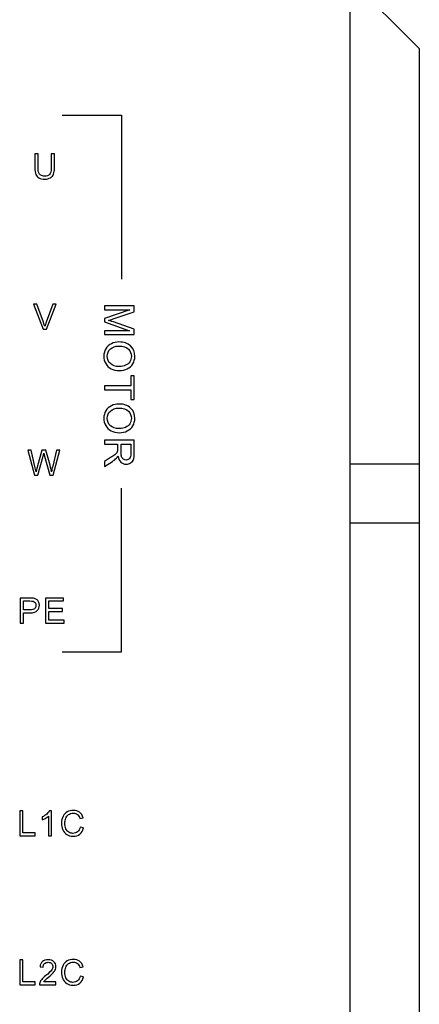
# Model space of a CAD drawing. Header units: millimetres. Extents: x -371 to 373, y -280 to 256.
# Tile 36 of 103: x -305 to -285, y 87 to 136. Entities that reach past the tile are written whole.
import ezdxf

# ---------------------------------------------------------------- set-up
doc = ezdxf.new("R2010")
doc.units = ezdxf.units.MM
doc.header["$MEASUREMENT"] = 0
doc.layers.add('layer 1', color=7, linetype='Continuous')

msp = doc.modelspace()

# ---------------------------------------------------------------- linework, layer by layer
at = {"layer": 'layer 1', "color": 252}
for points in [[(-285.0869, 110.8441), (-285.0869, 110.8441), (-285.0869, 134.8376), (-285.0869, 134.8376), (-285.0869, 134.8376), (-285.0869, 134.8376), (-288.5869, 138.3376), (-288.5869, 138.3376), (-288.5869, 138.3376), (-288.5869, 138.3376), (-288.5869, 110.8441), (-288.5869, 110.8441), (-288.5869, 110.8441), (-288.5869, 110.8441), (-285.0869, 110.8441), (-285.0869, 110.8441)], [(-285.0869, 113.8447), (-285.0869, 113.8447), (-288.5869, 113.8447), (-288.5869, 113.8447), (-288.5869, 113.8447), (-288.5869, 113.8447), (-288.5869, 60.3967), (-288.5869, 60.3967), (-288.5869, 60.3967), (-288.5869, 60.3967), (-285.0869, 60.3967), (-285.0869, 60.3967), (-285.0869, 60.3967), (-285.0869, 60.3967), (-285.0869, 113.8447), (-285.0869, 113.8447)]]:
    msp.add_open_spline(points, degree=3, knots=[0, 0, 0, 0, 0.2, 0.2, 0.2, 0.2, 0.4, 0.4, 0.4, 0.4, 0.6, 0.6, 0.6, 0.6, 1, 1, 1, 1], dxfattribs=at)
at = {"layer": 'layer 1', "color": 250, "lineweight": 25}
for points in [[(-303.1618, 131.4708), (-303.1618, 131.4708), (-300.1618, 131.4708), (-300.1618, 131.4708), (-300.1618, 131.4708), (-300.1618, 131.4708), (-300.1618, 123.1903), (-300.1618, 123.1903)], [(-303.1618, 104.3388), (-303.1618, 104.3388), (-300.1618, 104.3388), (-300.1618, 104.3388), (-300.1618, 104.3388), (-300.1618, 104.3388), (-300.1618, 112.6193), (-300.1618, 112.6193)]]:
    msp.add_open_spline(points, degree=3, knots=[0, 0, 0, 0, 0.3333333, 0.3333333, 0.3333333, 0.3333333, 1, 1, 1, 1], dxfattribs=at)
at = {"layer": 'layer 1', "color": 250}
for points, knots in [([(-303.7191, 129.5267), (-303.7191, 129.5267), (-303.5515, 129.5267), (-303.5515, 129.5267), (-303.5515, 129.5267), (-303.5515, 129.5267), (-303.5515, 128.7973), (-303.5515, 128.7973), (-303.5515, 128.7973), (-303.5515, 128.6703), (-303.5659, 128.5694), (-303.5945, 128.4948), (-303.5945, 128.4948), (-303.6233, 128.4204), (-303.675, 128.3595), (-303.7497, 128.3128), (-303.7497, 128.3128), (-303.8247, 128.2661), (-303.9225, 128.2425), (-304.0443, 128.2425), (-304.0443, 128.2425), (-304.1621, 128.2425), (-304.2589, 128.2628), (-304.3338, 128.3037), (-304.3338, 128.3037), (-304.4091, 128.3445), (-304.4626, 128.4033), (-304.4946, 128.4807), (-304.4946, 128.4807), (-304.5267, 128.558), (-304.5429, 128.6635), (-304.5429, 128.7973), (-304.5429, 128.7973), (-304.5429, 128.7973), (-304.5429, 129.5267), (-304.5429, 129.5267), (-304.5429, 129.5267), (-304.5429, 129.5267), (-304.3753, 129.5267), (-304.3753, 129.5267), (-304.3753, 129.5267), (-304.3753, 129.5267), (-304.3753, 128.7976), (-304.3753, 128.7976), (-304.3753, 128.7976), (-304.3753, 128.6879), (-304.365, 128.6068), (-304.3447, 128.555), (-304.3447, 128.555), (-304.3244, 128.503), (-304.2897, 128.4627), (-304.24, 128.4348), (-304.24, 128.4348), (-304.1907, 128.4066), (-304.1301, 128.3925), (-304.0587, 128.3925), (-304.0587, 128.3925), (-303.9364, 128.3925), (-303.8491, 128.4204), (-303.797, 128.476), (-303.797, 128.476), (-303.745, 128.5318), (-303.7191, 128.6388), (-303.7191, 128.7976), (-303.7191, 128.7976), (-303.7191, 128.7976), (-303.7191, 129.5267), (-303.7191, 129.5267)], [0, 0, 0, 0, 0.0555556, 0.0555556, 0.0555556, 0.0555556, 0.1111111, 0.1111111, 0.1111111, 0.1111111, 0.1666667, 0.1666667, 0.1666667, 0.1666667, 0.2222222, 0.2222222, 0.2222222, 0.2222222, 0.2777778, 0.2777778, 0.2777778, 0.2777778, 0.3333333, 0.3333333, 0.3333333, 0.3333333, 0.3888889, 0.3888889, 0.3888889, 0.3888889, 0.4444444, 0.4444444, 0.4444444, 0.4444444, 0.5, 0.5, 0.5, 0.5, 0.5555556, 0.5555556, 0.5555556, 0.5555556, 0.6111111, 0.6111111, 0.6111111, 0.6111111, 0.6666667, 0.6666667, 0.6666667, 0.6666667, 0.7222222, 0.7222222, 0.7222222, 0.7222222, 0.7777778, 0.7777778, 0.7777778, 0.7777778, 0.8333333, 0.8333333, 0.8333333, 0.8333333, 0.8888889, 0.8888889, 0.8888889, 0.8888889, 1, 1, 1, 1]), ([(-304.1262, 120.656), (-304.1262, 120.656), (-304.6143, 121.919), (-304.6143, 121.919), (-304.6143, 121.919), (-304.6143, 121.919), (-304.4332, 121.919), (-304.4332, 121.919), (-304.4332, 121.919), (-304.4332, 121.919), (-304.1051, 121.0011), (-304.1051, 121.0011), (-304.1051, 121.0011), (-304.0789, 120.9276), (-304.0566, 120.8588), (-304.0389, 120.7945), (-304.0389, 120.7945), (-304.0195, 120.8636), (-303.9969, 120.9323), (-303.971, 121.0011), (-303.971, 121.0011), (-303.971, 121.0011), (-303.6306, 121.919), (-303.6306, 121.919), (-303.6306, 121.919), (-303.6306, 121.919), (-303.4601, 121.919), (-303.4601, 121.919), (-303.4601, 121.919), (-303.4601, 121.919), (-303.9525, 120.656), (-303.9525, 120.656), (-303.9525, 120.656), (-303.9525, 120.656), (-304.1262, 120.656), (-304.1262, 120.656)], [0, 0, 0, 0, 0.1, 0.1, 0.1, 0.1, 0.2, 0.2, 0.2, 0.2, 0.3, 0.3, 0.3, 0.3, 0.4, 0.4, 0.4, 0.4, 0.5, 0.5, 0.5, 0.5, 0.6, 0.6, 0.6, 0.6, 0.7, 0.7, 0.7, 0.7, 0.8, 0.8, 0.8, 0.8, 1, 1, 1, 1]), ([(-301.0253, 121.83), (-301.0253, 121.83), (-299.5097, 121.83), (-299.5097, 121.83), (-299.5097, 121.83), (-299.5097, 121.83), (-299.5097, 121.5295), (-299.5097, 121.5295), (-299.5097, 121.5295), (-299.5097, 121.5295), (-300.5826, 121.171), (-300.5826, 121.171), (-300.5826, 121.171), (-300.6824, 121.1379), (-300.7572, 121.1139), (-300.8069, 121.0987), (-300.8069, 121.0987), (-300.7519, 121.0814), (-300.6708, 121.0543), (-300.5639, 121.0176), (-300.5639, 121.0176), (-300.5639, 121.0176), (-299.5097, 120.6528), (-299.5097, 120.6528), (-299.5097, 120.6528), (-299.5097, 120.6528), (-299.5097, 120.3843), (-299.5097, 120.3843), (-299.5097, 120.3843), (-299.5097, 120.3843), (-301.0253, 120.3843), (-301.0253, 120.3843), (-301.0253, 120.3843), (-301.0253, 120.3843), (-301.0253, 120.577), (-301.0253, 120.577), (-301.0253, 120.577), (-301.0253, 120.577), (-299.7574, 120.577), (-299.7574, 120.577), (-299.7574, 120.577), (-299.7574, 120.577), (-301.0253, 121.0194), (-301.0253, 121.0194), (-301.0253, 121.0194), (-301.0253, 121.0194), (-301.0253, 121.2), (-301.0253, 121.2), (-301.0253, 121.2), (-301.0253, 121.2), (-299.7341, 121.6374), (-299.7341, 121.6374), (-299.7341, 121.6374), (-299.7341, 121.6374), (-301.0253, 121.6374), (-301.0253, 121.6374), (-301.0253, 121.6374), (-301.0253, 121.6374), (-301.0253, 121.83), (-301.0253, 121.83)], [0, 0, 0, 0, 0.0625, 0.0625, 0.0625, 0.0625, 0.125, 0.125, 0.125, 0.125, 0.1875, 0.1875, 0.1875, 0.1875, 0.25, 0.25, 0.25, 0.25, 0.3125, 0.3125, 0.3125, 0.3125, 0.375, 0.375, 0.375, 0.375, 0.4375, 0.4375, 0.4375, 0.4375, 0.5, 0.5, 0.5, 0.5, 0.5625, 0.5625, 0.5625, 0.5625, 0.625, 0.625, 0.625, 0.625, 0.6875, 0.6875, 0.6875, 0.6875, 0.75, 0.75, 0.75, 0.75, 0.8125, 0.8125, 0.8125, 0.8125, 0.875, 0.875, 0.875, 0.875, 1, 1, 1, 1]), ([(-300.2876, 120.0064), (-300.0364, 120.0064), (-299.8396, 119.9387), (-299.6974, 119.8035), (-299.6974, 119.8035), (-299.5553, 119.6684), (-299.4843, 119.4942), (-299.4843, 119.2804), (-299.4843, 119.2804), (-299.4843, 119.1403), (-299.5179, 119.0144), (-299.5845, 118.9018), (-299.5845, 118.9018), (-299.6512, 118.7896), (-299.7443, 118.7039), (-299.8639, 118.645), (-299.8639, 118.645), (-299.9832, 118.5861), (-300.1186, 118.5565), (-300.27, 118.5565), (-300.27, 118.5565), (-300.4235, 118.5565), (-300.561, 118.5875), (-300.682, 118.6496), (-300.682, 118.6496), (-300.8034, 118.7117), (-300.8951, 118.7995), (-300.9572, 118.9131), (-300.9572, 118.9131), (-301.0197, 119.0271), (-301.0507, 119.1498), (-301.0507, 119.2814), (-301.0507, 119.2814), (-301.0507, 119.4243), (-301.0161, 119.5517), (-300.9473, 119.6642), (-300.9473, 119.6642), (-300.8785, 119.7764), (-300.7847, 119.8618), (-300.6655, 119.9196), (-300.6655, 119.9196), (-300.5466, 119.9775), (-300.4206, 120.0064), (-300.2876, 120.0064)], [0, 0, 0, 0, 0.0833333, 0.0833333, 0.0833333, 0.0833333, 0.1666667, 0.1666667, 0.1666667, 0.1666667, 0.25, 0.25, 0.25, 0.25, 0.3333333, 0.3333333, 0.3333333, 0.3333333, 0.4166667, 0.4166667, 0.4166667, 0.4166667, 0.5, 0.5, 0.5, 0.5, 0.5833333, 0.5833333, 0.5833333, 0.5833333, 0.6666667, 0.6666667, 0.6666667, 0.6666667, 0.75, 0.75, 0.75, 0.75, 0.8333333, 0.8333333, 0.8333333, 0.8333333, 1, 1, 1, 1]), ([(-300.2912, 119.799), (-300.4735, 119.799), (-300.6171, 119.7499), (-300.7219, 119.6519), (-300.7219, 119.6519), (-300.8267, 119.5538), (-300.8792, 119.4307), (-300.8792, 119.2825), (-300.8792, 119.2825), (-300.8792, 119.1315), (-300.8263, 119.0077), (-300.7205, 118.9099), (-300.7205, 118.9099), (-300.6147, 118.8126), (-300.4644, 118.7639), (-300.2696, 118.7639), (-300.2696, 118.7639), (-300.1465, 118.7639), (-300.0389, 118.7847), (-299.9472, 118.8263), (-299.9472, 118.8263), (-299.8555, 118.868), (-299.7842, 118.929), (-299.7338, 119.0091), (-299.7338, 119.0091), (-299.6833, 119.0895), (-299.6579, 119.1795), (-299.6579, 119.2793), (-299.6579, 119.2793), (-299.6579, 119.4211), (-299.7066, 119.5432), (-299.804, 119.6455), (-299.804, 119.6455), (-299.9013, 119.7478), (-300.0636, 119.799), (-300.2912, 119.799)], [0, 0, 0, 0, 0.1, 0.1, 0.1, 0.1, 0.2, 0.2, 0.2, 0.2, 0.3, 0.3, 0.3, 0.3, 0.4, 0.4, 0.4, 0.4, 0.5, 0.5, 0.5, 0.5, 0.6, 0.6, 0.6, 0.6, 0.7, 0.7, 0.7, 0.7, 0.8, 0.8, 0.8, 0.8, 1, 1, 1, 1]), ([(-301.0253, 117.7958), (-301.0253, 117.7958), (-299.6875, 117.7958), (-299.6875, 117.7958), (-299.6875, 117.7958), (-299.6875, 117.7958), (-299.6875, 118.2953), (-299.6875, 118.2953), (-299.6875, 118.2953), (-299.6875, 118.2953), (-299.5097, 118.2953), (-299.5097, 118.2953), (-299.5097, 118.2953), (-299.5097, 118.2953), (-299.5097, 117.0951), (-299.5097, 117.0951), (-299.5097, 117.0951), (-299.5097, 117.0951), (-299.6875, 117.0951), (-299.6875, 117.0951), (-299.6875, 117.0951), (-299.6875, 117.0951), (-299.6875, 117.5947), (-299.6875, 117.5947), (-299.6875, 117.5947), (-299.6875, 117.5947), (-301.0253, 117.5947), (-301.0253, 117.5947), (-301.0253, 117.5947), (-301.0253, 117.5947), (-301.0253, 117.7958), (-301.0253, 117.7958)], [0, 0, 0, 0, 0.1111111, 0.1111111, 0.1111111, 0.1111111, 0.2222222, 0.2222222, 0.2222222, 0.2222222, 0.3333333, 0.3333333, 0.3333333, 0.3333333, 0.4444444, 0.4444444, 0.4444444, 0.4444444, 0.5555556, 0.5555556, 0.5555556, 0.5555556, 0.6666667, 0.6666667, 0.6666667, 0.6666667, 0.7777778, 0.7777778, 0.7777778, 0.7777778, 1, 1, 1, 1]), ([(-300.2876, 116.8699), (-300.0364, 116.8699), (-299.8396, 116.8022), (-299.6974, 116.667), (-299.6974, 116.667), (-299.5553, 116.5319), (-299.4843, 116.3577), (-299.4843, 116.1439), (-299.4843, 116.1439), (-299.4843, 116.0038), (-299.5179, 115.8779), (-299.5845, 115.7653), (-299.5845, 115.7653), (-299.6512, 115.6531), (-299.7443, 115.5674), (-299.8639, 115.5085), (-299.8639, 115.5085), (-299.9832, 115.4496), (-300.1186, 115.42), (-300.27, 115.42), (-300.27, 115.42), (-300.4235, 115.42), (-300.561, 115.451), (-300.682, 115.5131), (-300.682, 115.5131), (-300.8034, 115.5752), (-300.8951, 115.663), (-300.9572, 115.7766), (-300.9572, 115.7766), (-301.0197, 115.8906), (-301.0507, 116.0133), (-301.0507, 116.1449), (-301.0507, 116.1449), (-301.0507, 116.2878), (-301.0161, 116.4152), (-300.9473, 116.5277), (-300.9473, 116.5277), (-300.8785, 116.6399), (-300.7847, 116.7253), (-300.6655, 116.7831), (-300.6655, 116.7831), (-300.5466, 116.841), (-300.4206, 116.8699), (-300.2876, 116.8699)], [0, 0, 0, 0, 0.0833333, 0.0833333, 0.0833333, 0.0833333, 0.1666667, 0.1666667, 0.1666667, 0.1666667, 0.25, 0.25, 0.25, 0.25, 0.3333333, 0.3333333, 0.3333333, 0.3333333, 0.4166667, 0.4166667, 0.4166667, 0.4166667, 0.5, 0.5, 0.5, 0.5, 0.5833333, 0.5833333, 0.5833333, 0.5833333, 0.6666667, 0.6666667, 0.6666667, 0.6666667, 0.75, 0.75, 0.75, 0.75, 0.8333333, 0.8333333, 0.8333333, 0.8333333, 1, 1, 1, 1]), ([(-300.2912, 116.6625), (-300.4735, 116.6625), (-300.6171, 116.6134), (-300.7219, 116.5154), (-300.7219, 116.5154), (-300.8267, 116.4173), (-300.8792, 116.2942), (-300.8792, 116.146), (-300.8792, 116.146), (-300.8792, 115.995), (-300.8263, 115.8712), (-300.7205, 115.7734), (-300.7205, 115.7734), (-300.6147, 115.6761), (-300.4644, 115.6274), (-300.2696, 115.6274), (-300.2696, 115.6274), (-300.1465, 115.6274), (-300.0389, 115.6482), (-299.9472, 115.6898), (-299.9472, 115.6898), (-299.8555, 115.7315), (-299.7842, 115.7925), (-299.7338, 115.8726), (-299.7338, 115.8726), (-299.6833, 115.953), (-299.6579, 116.043), (-299.6579, 116.1428), (-299.6579, 116.1428), (-299.6579, 116.2846), (-299.7066, 116.4067), (-299.804, 116.509), (-299.804, 116.509), (-299.9013, 116.6113), (-300.0636, 116.6625), (-300.2912, 116.6625)], [0, 0, 0, 0, 0.1, 0.1, 0.1, 0.1, 0.2, 0.2, 0.2, 0.2, 0.3, 0.3, 0.3, 0.3, 0.4, 0.4, 0.4, 0.4, 0.5, 0.5, 0.5, 0.5, 0.6, 0.6, 0.6, 0.6, 0.7, 0.7, 0.7, 0.7, 0.8, 0.8, 0.8, 0.8, 1, 1, 1, 1]), ([(-301.0253, 115.0403), (-301.0253, 115.0403), (-299.5097, 115.0403), (-299.5097, 115.0403), (-299.5097, 115.0403), (-299.5097, 115.0403), (-299.5097, 114.3686), (-299.5097, 114.3686), (-299.5097, 114.3686), (-299.5097, 114.2335), (-299.5235, 114.1312), (-299.5507, 114.061), (-299.5507, 114.061), (-299.5778, 113.9908), (-299.6258, 113.9347), (-299.6946, 113.8927), (-299.6946, 113.8927), (-299.7634, 113.8507), (-299.8396, 113.8295), (-299.9229, 113.8295), (-299.9229, 113.8295), (-300.0305, 113.8295), (-300.1211, 113.8645), (-300.1948, 113.934), (-300.1948, 113.934), (-300.2686, 114.0035), (-300.3151, 114.1107), (-300.3353, 114.256), (-300.3353, 114.256), (-300.3607, 114.2028), (-300.3861, 114.1626), (-300.4108, 114.135), (-300.4108, 114.135), (-300.4644, 114.0765), (-300.5318, 114.0211), (-300.6125, 113.9692), (-300.6125, 113.9692), (-300.6125, 113.9692), (-301.0253, 113.7071), (-301.0253, 113.7071), (-301.0253, 113.7071), (-301.0253, 113.7071), (-301.0253, 113.9576), (-301.0253, 113.9576), (-301.0253, 113.9576), (-301.0253, 113.9576), (-300.7099, 114.158), (-300.7099, 114.158), (-300.7099, 114.158), (-300.6185, 114.2162), (-300.549, 114.2645), (-300.5007, 114.3023), (-300.5007, 114.3023), (-300.4524, 114.3404), (-300.4189, 114.3742), (-300.3995, 114.4042), (-300.3995, 114.4042), (-300.3804, 114.4338), (-300.367, 114.4645), (-300.3592, 114.4956), (-300.3592, 114.4956), (-300.3547, 114.5182), (-300.3522, 114.5552), (-300.3522, 114.6071), (-300.3522, 114.6071), (-300.3522, 114.6071), (-300.3522, 114.8392), (-300.3522, 114.8392), (-300.3522, 114.8392), (-300.3522, 114.8392), (-301.0253, 114.8392), (-301.0253, 114.8392), (-301.0253, 114.8392), (-301.0253, 114.8392), (-301.0253, 115.0403), (-301.0253, 115.0403)], [0, 0, 0, 0, 0.05, 0.05, 0.05, 0.05, 0.1, 0.1, 0.1, 0.1, 0.15, 0.15, 0.15, 0.15, 0.2, 0.2, 0.2, 0.2, 0.25, 0.25, 0.25, 0.25, 0.3, 0.3, 0.3, 0.3, 0.35, 0.35, 0.35, 0.35, 0.4, 0.4, 0.4, 0.4, 0.45, 0.45, 0.45, 0.45, 0.5, 0.5, 0.5, 0.5, 0.55, 0.55, 0.55, 0.55, 0.6, 0.6, 0.6, 0.6, 0.65, 0.65, 0.65, 0.65, 0.7, 0.7, 0.7, 0.7, 0.75, 0.75, 0.75, 0.75, 0.8, 0.8, 0.8, 0.8, 0.85, 0.85, 0.85, 0.85, 0.9, 0.9, 0.9, 0.9, 1, 1, 1, 1]), ([(-304.5667, 113.2721), (-304.5667, 113.2721), (-304.8992, 114.5351), (-304.8992, 114.5351), (-304.8992, 114.5351), (-304.8992, 114.5351), (-304.7258, 114.5351), (-304.7258, 114.5351), (-304.7258, 114.5351), (-304.7258, 114.5351), (-304.5365, 113.7069), (-304.5365, 113.7069), (-304.5365, 113.7069), (-304.5159, 113.6202), (-304.4977, 113.534), (-304.4821, 113.4488), (-304.4821, 113.4488), (-304.4489, 113.5834), (-304.4294, 113.661), (-304.4239, 113.6816), (-304.4239, 113.6816), (-304.4239, 113.6816), (-304.1851, 114.5351), (-304.1851, 114.5351), (-304.1851, 114.5351), (-304.1851, 114.5351), (-303.9838, 114.5351), (-303.9838, 114.5351), (-303.9838, 114.5351), (-303.9838, 114.5351), (-303.8027, 113.8956), (-303.8027, 113.8956), (-303.8027, 113.8956), (-303.7583, 113.7369), (-303.7254, 113.5878), (-303.7042, 113.4488), (-303.7042, 113.4488), (-303.6874, 113.5285), (-303.666, 113.6199), (-303.6398, 113.7231), (-303.6398, 113.7231), (-303.6398, 113.7231), (-303.4425, 114.5351), (-303.4425, 114.5351), (-303.4425, 114.5351), (-303.4425, 114.5351), (-303.2747, 114.5351), (-303.2747, 114.5351), (-303.2747, 114.5351), (-303.2747, 114.5351), (-303.6204, 113.2721), (-303.6204, 113.2721), (-303.6204, 113.2721), (-303.6204, 113.2721), (-303.783, 113.2721), (-303.783, 113.2721), (-303.783, 113.2721), (-303.783, 113.2721), (-304.0479, 114.2343), (-304.0479, 114.2343), (-304.0479, 114.2343), (-304.0702, 114.3149), (-304.0837, 114.3642), (-304.0887, 114.3825), (-304.0887, 114.3825), (-304.1031, 114.3249), (-304.1161, 114.2755), (-304.1272, 114.2346), (-304.1272, 114.2346), (-304.1272, 114.2346), (-304.3921, 113.2721), (-304.3921, 113.2721), (-304.3921, 113.2721), (-304.3921, 113.2721), (-304.5667, 113.2721), (-304.5667, 113.2721)], [0, 0, 0, 0, 0.05, 0.05, 0.05, 0.05, 0.1, 0.1, 0.1, 0.1, 0.15, 0.15, 0.15, 0.15, 0.2, 0.2, 0.2, 0.2, 0.25, 0.25, 0.25, 0.25, 0.3, 0.3, 0.3, 0.3, 0.35, 0.35, 0.35, 0.35, 0.4, 0.4, 0.4, 0.4, 0.45, 0.45, 0.45, 0.45, 0.5, 0.5, 0.5, 0.5, 0.55, 0.55, 0.55, 0.55, 0.6, 0.6, 0.6, 0.6, 0.65, 0.65, 0.65, 0.65, 0.7, 0.7, 0.7, 0.7, 0.75, 0.75, 0.75, 0.75, 0.8, 0.8, 0.8, 0.8, 0.85, 0.85, 0.85, 0.85, 0.9, 0.9, 0.9, 0.9, 1, 1, 1, 1]), ([(-300.1786, 114.8392), (-300.1786, 114.8392), (-300.1786, 114.4088), (-300.1786, 114.4088), (-300.1786, 114.4088), (-300.1786, 114.3171), (-300.1691, 114.2458), (-300.15, 114.1943), (-300.15, 114.1943), (-300.1313, 114.1428), (-300.101, 114.1036), (-300.059, 114.0772), (-300.059, 114.0772), (-300.0174, 114.0504), (-299.9722, 114.037), (-299.9232, 114.037), (-299.9232, 114.037), (-299.8516, 114.037), (-299.7923, 114.0627), (-299.7461, 114.1146), (-299.7461, 114.1146), (-299.6999, 114.1664), (-299.677, 114.2483), (-299.677, 114.3601), (-299.677, 114.3601), (-299.677, 114.3601), (-299.677, 114.8392), (-299.677, 114.8392), (-299.677, 114.8392), (-299.677, 114.8392), (-300.1786, 114.8392), (-300.1786, 114.8392)], [0, 0, 0, 0, 0.1111111, 0.1111111, 0.1111111, 0.1111111, 0.2222222, 0.2222222, 0.2222222, 0.2222222, 0.3333333, 0.3333333, 0.3333333, 0.3333333, 0.4444444, 0.4444444, 0.4444444, 0.4444444, 0.5555556, 0.5555556, 0.5555556, 0.5555556, 0.6666667, 0.6666667, 0.6666667, 0.6666667, 0.7777778, 0.7777778, 0.7777778, 0.7777778, 1, 1, 1, 1]), ([(-305.2794, 105.7968), (-305.2794, 105.7968), (-305.2794, 107.0598), (-305.2794, 107.0598), (-305.2794, 107.0598), (-305.2794, 107.0598), (-304.8025, 107.0598), (-304.8025, 107.0598), (-304.8025, 107.0598), (-304.7188, 107.0598), (-304.6547, 107.0556), (-304.6103, 107.0477), (-304.6103, 107.0477), (-304.5482, 107.0374), (-304.4962, 107.0177), (-304.4542, 106.9889), (-304.4542, 106.9889), (-304.4121, 106.9598), (-304.3783, 106.9192), (-304.3527, 106.8672), (-304.3527, 106.8672), (-304.3272, 106.8152), (-304.3145, 106.7578), (-304.3145, 106.6952), (-304.3145, 106.6952), (-304.3145, 106.5882), (-304.3486, 106.4974), (-304.4171, 106.4233), (-304.4171, 106.4233), (-304.4853, 106.3489), (-304.6091, 106.3119), (-304.7878, 106.3119), (-304.7878, 106.3119), (-304.7878, 106.3119), (-305.1118, 106.3119), (-305.1118, 106.3119), (-305.1118, 106.3119), (-305.1118, 106.3119), (-305.1118, 105.7968), (-305.1118, 105.7968), (-305.1118, 105.7968), (-305.1118, 105.7968), (-305.2794, 105.7968), (-305.2794, 105.7968)], [0, 0, 0, 0, 0.0833333, 0.0833333, 0.0833333, 0.0833333, 0.1666667, 0.1666667, 0.1666667, 0.1666667, 0.25, 0.25, 0.25, 0.25, 0.3333333, 0.3333333, 0.3333333, 0.3333333, 0.4166667, 0.4166667, 0.4166667, 0.4166667, 0.5, 0.5, 0.5, 0.5, 0.5833333, 0.5833333, 0.5833333, 0.5833333, 0.6666667, 0.6666667, 0.6666667, 0.6666667, 0.75, 0.75, 0.75, 0.75, 0.8333333, 0.8333333, 0.8333333, 0.8333333, 1, 1, 1, 1]), ([(-304.0014, 105.7968), (-304.0014, 105.7968), (-304.0014, 107.0598), (-304.0014, 107.0598), (-304.0014, 107.0598), (-304.0014, 107.0598), (-303.0894, 107.0598), (-303.0894, 107.0598), (-303.0894, 107.0598), (-303.0894, 107.0598), (-303.0894, 106.9116), (-303.0894, 106.9116), (-303.0894, 106.9116), (-303.0894, 106.9116), (-303.8338, 106.9116), (-303.8338, 106.9116), (-303.8338, 106.9116), (-303.8338, 106.9116), (-303.8338, 106.5235), (-303.8338, 106.5235), (-303.8338, 106.5235), (-303.8338, 106.5235), (-303.137, 106.5235), (-303.137, 106.5235), (-303.137, 106.5235), (-303.137, 106.5235), (-303.137, 106.3754), (-303.137, 106.3754), (-303.137, 106.3754), (-303.137, 106.3754), (-303.8338, 106.3754), (-303.8338, 106.3754), (-303.8338, 106.3754), (-303.8338, 106.3754), (-303.8338, 105.945), (-303.8338, 105.945), (-303.8338, 105.945), (-303.8338, 105.945), (-303.0594, 105.945), (-303.0594, 105.945), (-303.0594, 105.945), (-303.0594, 105.945), (-303.0594, 105.7968), (-303.0594, 105.7968), (-303.0594, 105.7968), (-303.0594, 105.7968), (-304.0014, 105.7968), (-304.0014, 105.7968)], [0, 0, 0, 0, 0.0769231, 0.0769231, 0.0769231, 0.0769231, 0.1538462, 0.1538462, 0.1538462, 0.1538462, 0.2307692, 0.2307692, 0.2307692, 0.2307692, 0.3076923, 0.3076923, 0.3076923, 0.3076923, 0.3846154, 0.3846154, 0.3846154, 0.3846154, 0.4615385, 0.4615385, 0.4615385, 0.4615385, 0.5384615, 0.5384615, 0.5384615, 0.5384615, 0.6153846, 0.6153846, 0.6153846, 0.6153846, 0.6923077, 0.6923077, 0.6923077, 0.6923077, 0.7692308, 0.7692308, 0.7692308, 0.7692308, 0.8461538, 0.8461538, 0.8461538, 0.8461538, 1, 1, 1, 1]), ([(-305.1118, 106.46), (-305.1118, 106.46), (-304.7855, 106.46), (-304.7855, 106.46), (-304.7855, 106.46), (-304.6773, 106.46), (-304.6009, 106.48), (-304.5553, 106.5203), (-304.5553, 106.5203), (-304.51, 106.5606), (-304.4874, 106.617), (-304.4874, 106.6902), (-304.4874, 106.6902), (-304.4874, 106.7428), (-304.5006, 106.7881), (-304.5274, 106.8257), (-304.5274, 106.8257), (-304.5541, 106.8634), (-304.5894, 106.8884), (-304.6329, 106.9004), (-304.6329, 106.9004), (-304.6611, 106.9078), (-304.7132, 106.9116), (-304.7887, 106.9116), (-304.7887, 106.9116), (-304.7887, 106.9116), (-305.1118, 106.9116), (-305.1118, 106.9116), (-305.1118, 106.9116), (-305.1118, 106.9116), (-305.1118, 106.46), (-305.1118, 106.46)], [0, 0, 0, 0, 0.1111111, 0.1111111, 0.1111111, 0.1111111, 0.2222222, 0.2222222, 0.2222222, 0.2222222, 0.3333333, 0.3333333, 0.3333333, 0.3333333, 0.4444444, 0.4444444, 0.4444444, 0.4444444, 0.5555556, 0.5555556, 0.5555556, 0.5555556, 0.6666667, 0.6666667, 0.6666667, 0.6666667, 0.7777778, 0.7777778, 0.7777778, 0.7777778, 1, 1, 1, 1]), ([(-305.3096, 95.037), (-305.3096, 95.037), (-305.3096, 96.3), (-305.3096, 96.3), (-305.3096, 96.3), (-305.3096, 96.3), (-305.1421, 96.3), (-305.1421, 96.3), (-305.1421, 96.3), (-305.1421, 96.3), (-305.1421, 95.1852), (-305.1421, 95.1852), (-305.1421, 95.1852), (-305.1421, 95.1852), (-304.5212, 95.1852), (-304.5212, 95.1852), (-304.5212, 95.1852), (-304.5212, 95.1852), (-304.5212, 95.037), (-304.5212, 95.037), (-304.5212, 95.037), (-304.5212, 95.037), (-305.3096, 95.037), (-305.3096, 95.037)], [0, 0, 0, 0, 0.1428571, 0.1428571, 0.1428571, 0.1428571, 0.2857143, 0.2857143, 0.2857143, 0.2857143, 0.4285714, 0.4285714, 0.4285714, 0.4285714, 0.5714286, 0.5714286, 0.5714286, 0.5714286, 0.7142857, 0.7142857, 0.7142857, 0.7142857, 1, 1, 1, 1]), ([(-303.7032, 95.037), (-303.7032, 95.037), (-303.8585, 95.037), (-303.8585, 95.037), (-303.8585, 95.037), (-303.8585, 95.037), (-303.8585, 96.0254), (-303.8585, 96.0254), (-303.8585, 96.0254), (-303.8958, 95.9895), (-303.9449, 95.9539), (-304.0054, 95.9184), (-304.0054, 95.9184), (-304.066, 95.8828), (-304.1207, 95.856), (-304.1689, 95.8384), (-304.1689, 95.8384), (-304.1689, 95.8384), (-304.1689, 95.9883), (-304.1689, 95.9883), (-304.1689, 95.9883), (-304.0822, 96.0289), (-304.0063, 96.0783), (-303.9414, 96.1365), (-303.9414, 96.1365), (-303.8764, 96.1944), (-303.8302, 96.2506), (-303.8032, 96.3052), (-303.8032, 96.3052), (-303.8032, 96.3052), (-303.7032, 96.3052), (-303.7032, 96.3052), (-303.7032, 96.3052), (-303.7032, 96.3052), (-303.7032, 95.037), (-303.7032, 95.037)], [0, 0, 0, 0, 0.1, 0.1, 0.1, 0.1, 0.2, 0.2, 0.2, 0.2, 0.3, 0.3, 0.3, 0.3, 0.4, 0.4, 0.4, 0.4, 0.5, 0.5, 0.5, 0.5, 0.6, 0.6, 0.6, 0.6, 0.7, 0.7, 0.7, 0.7, 0.8, 0.8, 0.8, 0.8, 1, 1, 1, 1]), ([(-302.245, 95.48), (-302.245, 95.48), (-302.0774, 95.4377), (-302.0774, 95.4377), (-302.0774, 95.4377), (-302.1124, 95.3004), (-302.1753, 95.196), (-302.2662, 95.124), (-302.2662, 95.124), (-302.357, 95.052), (-302.4681, 95.0158), (-302.5995, 95.0158), (-302.5995, 95.0158), (-302.7354, 95.0158), (-302.8459, 95.0435), (-302.9311, 95.099), (-302.9311, 95.099), (-303.0164, 95.1543), (-303.0811, 95.2346), (-303.1255, 95.3395), (-303.1255, 95.3395), (-303.1699, 95.4448), (-303.1922, 95.5574), (-303.1922, 95.6779), (-303.1922, 95.6779), (-303.1922, 95.8093), (-303.1672, 95.9239), (-303.1169, 96.0218), (-303.1169, 96.0218), (-303.0667, 96.1197), (-302.9952, 96.1941), (-302.9026, 96.245), (-302.9026, 96.245), (-302.81, 96.2958), (-302.708, 96.3211), (-302.5969, 96.3211), (-302.5969, 96.3211), (-302.4705, 96.3211), (-302.3643, 96.2891), (-302.2785, 96.2247), (-302.2785, 96.2247), (-302.1924, 96.1603), (-302.1324, 96.0701), (-302.0986, 95.9536), (-302.0986, 95.9536), (-302.0986, 95.9536), (-302.2626, 95.9148), (-302.2626, 95.9148), (-302.2626, 95.9148), (-302.2917, 96.0066), (-302.3344, 96.0736), (-302.3899, 96.1153), (-302.3899, 96.1153), (-302.4455, 96.1574), (-302.5155, 96.1782), (-302.5998, 96.1782), (-302.5998, 96.1782), (-302.6965, 96.1782), (-302.7777, 96.155), (-302.8427, 96.1086), (-302.8427, 96.1086), (-302.9076, 96.0621), (-302.9535, 95.9995), (-302.9797, 95.9213), (-302.9797, 95.9213), (-303.0061, 95.8428), (-303.0193, 95.762), (-303.0193, 95.6788), (-303.0193, 95.6788), (-303.0193, 95.5715), (-303.0038, 95.4777), (-302.9726, 95.3977), (-302.9726, 95.3977), (-302.9414, 95.3175), (-302.8929, 95.2578), (-302.8271, 95.2181), (-302.8271, 95.2181), (-302.7612, 95.1784), (-302.6901, 95.1587), (-302.6134, 95.1587), (-302.6134, 95.1587), (-302.5199, 95.1587), (-302.4411, 95.1858), (-302.3764, 95.2396), (-302.3764, 95.2396), (-302.3117, 95.2936), (-302.2679, 95.3736), (-302.245, 95.48)], [0, 0, 0, 0, 0.0434783, 0.0434783, 0.0434783, 0.0434783, 0.0869565, 0.0869565, 0.0869565, 0.0869565, 0.1304348, 0.1304348, 0.1304348, 0.1304348, 0.173913, 0.173913, 0.173913, 0.173913, 0.2173913, 0.2173913, 0.2173913, 0.2173913, 0.2608696, 0.2608696, 0.2608696, 0.2608696, 0.3043478, 0.3043478, 0.3043478, 0.3043478, 0.3478261, 0.3478261, 0.3478261, 0.3478261, 0.3913043, 0.3913043, 0.3913043, 0.3913043, 0.4347826, 0.4347826, 0.4347826, 0.4347826, 0.4782609, 0.4782609, 0.4782609, 0.4782609, 0.5217391, 0.5217391, 0.5217391, 0.5217391, 0.5652174, 0.5652174, 0.5652174, 0.5652174, 0.6086957, 0.6086957, 0.6086957, 0.6086957, 0.6521739, 0.6521739, 0.6521739, 0.6521739, 0.6956522, 0.6956522, 0.6956522, 0.6956522, 0.7391304, 0.7391304, 0.7391304, 0.7391304, 0.7826087, 0.7826087, 0.7826087, 0.7826087, 0.826087, 0.826087, 0.826087, 0.826087, 0.8695652, 0.8695652, 0.8695652, 0.8695652, 0.9130435, 0.9130435, 0.9130435, 0.9130435, 1, 1, 1, 1]), ([(-305.3096, 87.5029), (-305.3096, 87.5029), (-305.3096, 88.7659), (-305.3096, 88.7659), (-305.3096, 88.7659), (-305.3096, 88.7659), (-305.1421, 88.7659), (-305.1421, 88.7659), (-305.1421, 88.7659), (-305.1421, 88.7659), (-305.1421, 87.6511), (-305.1421, 87.6511), (-305.1421, 87.6511), (-305.1421, 87.6511), (-304.5212, 87.6511), (-304.5212, 87.6511), (-304.5212, 87.6511), (-304.5212, 87.6511), (-304.5212, 87.5029), (-304.5212, 87.5029), (-304.5212, 87.5029), (-304.5212, 87.5029), (-305.3096, 87.5029), (-305.3096, 87.5029)], [0, 0, 0, 0, 0.1428571, 0.1428571, 0.1428571, 0.1428571, 0.2857143, 0.2857143, 0.2857143, 0.2857143, 0.4285714, 0.4285714, 0.4285714, 0.4285714, 0.5714286, 0.5714286, 0.5714286, 0.5714286, 0.7142857, 0.7142857, 0.7142857, 0.7142857, 1, 1, 1, 1]), ([(-303.4722, 87.6511), (-303.4722, 87.6511), (-303.4722, 87.5029), (-303.4722, 87.5029), (-303.4722, 87.5029), (-303.4722, 87.5029), (-304.3082, 87.5029), (-304.3082, 87.5029), (-304.3082, 87.5029), (-304.3094, 87.5402), (-304.3032, 87.5761), (-304.29, 87.6108), (-304.29, 87.6108), (-304.2686, 87.6675), (-304.2342, 87.7237), (-304.1868, 87.7787), (-304.1868, 87.7787), (-304.1395, 87.8336), (-304.0719, 87.8971), (-303.984, 87.9692), (-303.984, 87.9692), (-303.8473, 88.0818), (-303.7544, 88.1708), (-303.7059, 88.2367), (-303.7059, 88.2367), (-303.6571, 88.3025), (-303.6327, 88.3649), (-303.6327, 88.4237), (-303.6327, 88.4237), (-303.6327, 88.4851), (-303.6547, 88.5368), (-303.6988, 88.5792), (-303.6988, 88.5792), (-303.7429, 88.6212), (-303.8005, 88.6424), (-303.8714, 88.6424), (-303.8714, 88.6424), (-303.9464, 88.6424), (-304.0063, 88.62), (-304.0513, 88.5754), (-304.0513, 88.5754), (-304.0963, 88.531), (-304.1189, 88.4692), (-304.1195, 88.3901), (-304.1195, 88.3901), (-304.1195, 88.3901), (-304.2783, 88.406), (-304.2783, 88.406), (-304.2783, 88.406), (-304.2674, 88.5248), (-304.2262, 88.6153), (-304.1551, 88.6777), (-304.1551, 88.6777), (-304.0836, 88.74), (-303.9881, 88.7711), (-303.8679, 88.7711), (-303.8679, 88.7711), (-303.7467, 88.7711), (-303.6506, 88.7376), (-303.5801, 88.6703), (-303.5801, 88.6703), (-303.5092, 88.603), (-303.4739, 88.5195), (-303.4739, 88.4201), (-303.4739, 88.4201), (-303.4739, 88.3696), (-303.4842, 88.3199), (-303.5051, 88.2711), (-303.5051, 88.2711), (-303.5257, 88.222), (-303.5601, 88.1705), (-303.608, 88.1164), (-303.608, 88.1164), (-303.6562, 88.0626), (-303.7359, 87.9883), (-303.847, 87.8942), (-303.847, 87.8942), (-303.9402, 87.816), (-304.0002, 87.7631), (-304.0266, 87.7351), (-304.0266, 87.7351), (-304.0531, 87.7072), (-304.0748, 87.6793), (-304.0922, 87.6511), (-304.0922, 87.6511), (-304.0922, 87.6511), (-303.4722, 87.6511), (-303.4722, 87.6511)], [0, 0, 0, 0, 0.0434783, 0.0434783, 0.0434783, 0.0434783, 0.0869565, 0.0869565, 0.0869565, 0.0869565, 0.1304348, 0.1304348, 0.1304348, 0.1304348, 0.173913, 0.173913, 0.173913, 0.173913, 0.2173913, 0.2173913, 0.2173913, 0.2173913, 0.2608696, 0.2608696, 0.2608696, 0.2608696, 0.3043478, 0.3043478, 0.3043478, 0.3043478, 0.3478261, 0.3478261, 0.3478261, 0.3478261, 0.3913043, 0.3913043, 0.3913043, 0.3913043, 0.4347826, 0.4347826, 0.4347826, 0.4347826, 0.4782609, 0.4782609, 0.4782609, 0.4782609, 0.5217391, 0.5217391, 0.5217391, 0.5217391, 0.5652174, 0.5652174, 0.5652174, 0.5652174, 0.6086957, 0.6086957, 0.6086957, 0.6086957, 0.6521739, 0.6521739, 0.6521739, 0.6521739, 0.6956522, 0.6956522, 0.6956522, 0.6956522, 0.7391304, 0.7391304, 0.7391304, 0.7391304, 0.7826087, 0.7826087, 0.7826087, 0.7826087, 0.826087, 0.826087, 0.826087, 0.826087, 0.8695652, 0.8695652, 0.8695652, 0.8695652, 0.9130435, 0.9130435, 0.9130435, 0.9130435, 1, 1, 1, 1]), ([(-302.245, 87.9459), (-302.245, 87.9459), (-302.0774, 87.9036), (-302.0774, 87.9036), (-302.0774, 87.9036), (-302.1124, 87.7663), (-302.1753, 87.6619), (-302.2662, 87.5899), (-302.2662, 87.5899), (-302.357, 87.5179), (-302.4681, 87.4817), (-302.5995, 87.4817), (-302.5995, 87.4817), (-302.7354, 87.4817), (-302.8459, 87.5094), (-302.9311, 87.5649), (-302.9311, 87.5649), (-303.0164, 87.6202), (-303.0811, 87.7005), (-303.1255, 87.8054), (-303.1255, 87.8054), (-303.1699, 87.9107), (-303.1922, 88.0233), (-303.1922, 88.1438), (-303.1922, 88.1438), (-303.1922, 88.2752), (-303.1672, 88.3898), (-303.1169, 88.4877), (-303.1169, 88.4877), (-303.0667, 88.5856), (-302.9952, 88.66), (-302.9026, 88.7109), (-302.9026, 88.7109), (-302.81, 88.7617), (-302.708, 88.787), (-302.5969, 88.787), (-302.5969, 88.787), (-302.4705, 88.787), (-302.3643, 88.755), (-302.2785, 88.6906), (-302.2785, 88.6906), (-302.1924, 88.6262), (-302.1324, 88.536), (-302.0986, 88.4195), (-302.0986, 88.4195), (-302.0986, 88.4195), (-302.2626, 88.3807), (-302.2626, 88.3807), (-302.2626, 88.3807), (-302.2917, 88.4725), (-302.3344, 88.5395), (-302.3899, 88.5812), (-302.3899, 88.5812), (-302.4455, 88.6233), (-302.5155, 88.6441), (-302.5998, 88.6441), (-302.5998, 88.6441), (-302.6965, 88.6441), (-302.7777, 88.6209), (-302.8427, 88.5745), (-302.8427, 88.5745), (-302.9076, 88.528), (-302.9535, 88.4654), (-302.9797, 88.3872), (-302.9797, 88.3872), (-303.0061, 88.3087), (-303.0193, 88.2279), (-303.0193, 88.1447), (-303.0193, 88.1447), (-303.0193, 88.0374), (-303.0038, 87.9436), (-302.9726, 87.8636), (-302.9726, 87.8636), (-302.9414, 87.7834), (-302.8929, 87.7237), (-302.8271, 87.684), (-302.8271, 87.684), (-302.7612, 87.6443), (-302.6901, 87.6246), (-302.6134, 87.6246), (-302.6134, 87.6246), (-302.5199, 87.6246), (-302.4411, 87.6517), (-302.3764, 87.7055), (-302.3764, 87.7055), (-302.3117, 87.7595), (-302.2679, 87.8395), (-302.245, 87.9459)], [0, 0, 0, 0, 0.0434783, 0.0434783, 0.0434783, 0.0434783, 0.0869565, 0.0869565, 0.0869565, 0.0869565, 0.1304348, 0.1304348, 0.1304348, 0.1304348, 0.173913, 0.173913, 0.173913, 0.173913, 0.2173913, 0.2173913, 0.2173913, 0.2173913, 0.2608696, 0.2608696, 0.2608696, 0.2608696, 0.3043478, 0.3043478, 0.3043478, 0.3043478, 0.3478261, 0.3478261, 0.3478261, 0.3478261, 0.3913043, 0.3913043, 0.3913043, 0.3913043, 0.4347826, 0.4347826, 0.4347826, 0.4347826, 0.4782609, 0.4782609, 0.4782609, 0.4782609, 0.5217391, 0.5217391, 0.5217391, 0.5217391, 0.5652174, 0.5652174, 0.5652174, 0.5652174, 0.6086957, 0.6086957, 0.6086957, 0.6086957, 0.6521739, 0.6521739, 0.6521739, 0.6521739, 0.6956522, 0.6956522, 0.6956522, 0.6956522, 0.7391304, 0.7391304, 0.7391304, 0.7391304, 0.7826087, 0.7826087, 0.7826087, 0.7826087, 0.826087, 0.826087, 0.826087, 0.826087, 0.8695652, 0.8695652, 0.8695652, 0.8695652, 0.9130435, 0.9130435, 0.9130435, 0.9130435, 1, 1, 1, 1])]:
    msp.add_open_spline(points, degree=3, knots=knots, dxfattribs=at)

doc.saveas('drawing.dxf')
